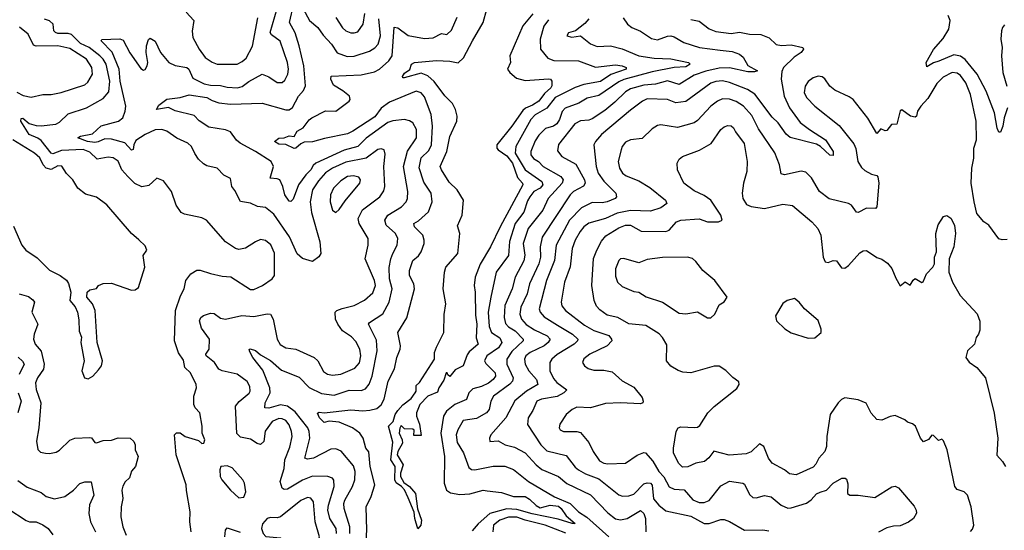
# Model space of a CAD drawing. Extents: x 2133461 to 2293071, y 753526 to 916327.
# Tile 204 of 256: x 2156336 to 2162217, y 873135 to 876181. Entities that reach past the tile are written whole.
import ezdxf

# ---------------------------------------------------------------- set-up
doc = ezdxf.new("R2010")
doc.units = 0

msp = doc.modelspace()

# ---------------------------------------------------------------- linework, layer by layer
at = {"layer": '0CON10XD'}
for points in [[(2158229.1, 873115), (2158226.8, 873145), (2158189.7, 873205), (2158177.5, 873255), (2158179.8, 873285), (2158214, 873395), (2158213.3, 873433.3), (2158205, 873445.5), (2158176.5, 873456.5), (2158085, 873457.5), (2158025, 873433.8), (2157935, 873380.7), (2157915, 873377.3), (2157905, 873385.8), (2157892.7, 873425), (2157915, 873503.8), (2157919.8, 873555), (2157950.3, 873629.7), (2157963.1, 873695), (2157959.7, 873725), (2157945, 873764.4), (2157925, 873790), (2157905, 873800.3), (2157885, 873802.1), (2157845, 873784), (2157803.3, 873726.7), (2157794.4, 873665), (2157775, 873645.6), (2157755, 873651.6), (2157715, 873679.1), (2157655, 873690.4), (2157632.6, 873712.6), (2157625.5, 873875), (2157646.6, 873903.4), (2157707.7, 873952.3), (2157713.6, 873965), (2157711.7, 873991.7), (2157695, 874022.9), (2157635.4, 874065.4), (2157545.5, 874085.5), (2157526, 874095), (2157500, 874135), (2157450.8, 874175), (2157448.6, 874185), (2157468.9, 874215), (2157469.6, 874275), (2157421.2, 874341.2), (2157409.3, 874385), (2157417.9, 874405), (2157433.9, 874416.1), (2157475, 874430.4), (2157497.2, 874427.2), (2157535, 874400.6), (2157565, 874394.4), (2157663.9, 874416.1), (2157735, 874410), (2157815, 874425.6), (2157835, 874424), (2157850.8, 874395), (2157874.6, 874275), (2157892.4, 874242.4), (2157925, 874223.1), (2157985, 874214.5), (2158095, 874165.4), (2158117.9, 874145), (2158151.6, 874081.6), (2158175.3, 874065.3), (2158205, 874059.7), (2158255, 874066.9), (2158337.3, 874102.7), (2158365, 874134.4), (2158373.1, 874175), (2158368.6, 874215), (2158345, 874260), (2158319, 874289), (2158265, 874324.6), (2158236, 874365), (2158223.4, 874395), (2158220.6, 874435), (2158230, 874445), (2158262.5, 874457.5), (2158335, 874475.4), (2158395, 874507.7), (2158445, 874552.2), (2158460.6, 874595), (2158454.7, 874625), (2158399.2, 874755), (2158418.5, 874835), (2158418.5, 874875), (2158363.3, 874965), (2158357.5, 874995), (2158383.7, 875046.3), (2158486.7, 875123.3), (2158510.8, 875159.2), (2158517.1, 875185), (2158511.6, 875305), (2158518.7, 875378.7), (2158514.1, 875404.1), (2158495, 875410.8), (2158475, 875406.4), (2158405.8, 875354.2), (2158285, 875330.7), (2158205.1, 875294.9), (2158163.6, 875266.4), (2158121, 875219), (2158084.8, 875165), (2158072, 875095), (2158078.5, 875031.5), (2158129.8, 874855), (2158135.3, 874785), (2158123.9, 874766.1), (2158085, 874737.8), (2158025, 874757.1), (2157994.3, 874784.3), (2157947.4, 874885), (2157855, 875021.1), (2157805, 875060.9), (2157756.5, 875066.5), (2157715, 875086.5), (2157655.5, 875095.5), (2157622.1, 875162.1), (2157603.8, 875185), (2157595, 875233.3), (2157555, 875253.8), (2157515, 875296), (2157455, 875308.8), (2157435, 875320), (2157405, 875348), (2157381.7, 875381.7), (2157363.4, 875423.4), (2157340, 875445), (2157275, 875473.3), (2157215, 875515.4), (2157185, 875526.2), (2157145, 875523.1), (2157084.8, 875495.2), (2157029.8, 875460.2), (2157018.3, 875435), (2157015, 875406.7), (2157005, 875403.1), (2156965, 875445.2), (2156885, 875469), (2156845, 875470.2), (2156805, 875451.2), (2156785, 875448.6), (2156741.9, 875455), (2156683.1, 875475), (2156698.8, 875485), (2156770.6, 875499.4), (2156823.3, 875546.7), (2156926.9, 875575), (2156951.5, 875595), (2156967.1, 875635), (2156969.4, 875665), (2156937, 875815), (2156929.5, 875885), (2156888, 875988), (2156823.8, 876055), (2156827, 876063), (2156935, 876066.9), (2156955, 876058.9), (2156995, 875983.3), (2157059.2, 875889.2), (2157075, 875879.2), (2157085, 875884), (2157097.7, 875905), (2157101.6, 875925), (2157091.2, 875985), (2157093.2, 876025), (2157105, 876063.3), (2157115, 876071.2), (2157145, 876053.3), (2157177.3, 875985), (2157227.1, 875925), (2157265, 875906.7), (2157335, 875896.4), (2157345.7, 875885.7), (2157371, 875831), (2157438.9, 875798.9), (2157475, 875790), (2157535, 875788.4), (2157575, 875777.4), (2157636.7, 875775), (2157665, 875782.7), (2157705, 875812.9), (2157785, 875855.5), (2157825, 875840.6), (2157875, 875806.9), (2157905, 875806.9), (2157920.6, 875819.4), (2157937.7, 875855), (2157941.8, 875885), (2157935.8, 875925), (2157892.6, 876052.6), (2157840.9, 876090.9), (2157832.8, 876105), (2157873.2, 876246.8)], [(2158307.8, 873115), (2158309, 873155), (2158273.9, 873263.9), (2158272.4, 873295), (2158278.1, 873315), (2158324.4, 873395.6), (2158337.7, 873435), (2158339.3, 873485), (2158329.9, 873519.9), (2158256.6, 873606.6), (2158225, 873621.2), (2158195, 873619.2), (2158091.2, 873565), (2158055, 873559.6), (2158039.2, 873565), (2158068.9, 873685), (2158065.7, 873725), (2158057.7, 873745), (2157980.8, 873840.8), (2157935, 873875.7), (2157895, 873883.3), (2157823.5, 873863.5), (2157801.2, 873865), (2157801.8, 873895), (2157831.6, 873955), (2157831.2, 873985), (2157789.1, 874089.1), (2157729.1, 874165), (2157710.3, 874199.7), (2157706.1, 874213.9), (2157712.5, 874217.5), (2157745, 874207.1), (2157775, 874182.1), (2157835, 874148.2), (2157900.1, 874090.1), (2158005, 874047.3), (2158065.6, 873985.6), (2158139.8, 873949.8), (2158215, 873940.3), (2158305, 873970.7), (2158375, 873968.5), (2158400.9, 873979.1), (2158424, 874006), (2158442.2, 874055), (2158471, 874205), (2158468.2, 874268.2), (2158419.5, 874365), (2158425.6, 874375), (2158505, 874425.4), (2158544, 874496), (2158561, 874575), (2158544.4, 874635), (2158542.3, 874702.3), (2158552.2, 874755), (2158564.8, 874785.2), (2158591.8, 874835), (2158594.6, 874875), (2158580, 874905), (2158525.4, 874955), (2158517.9, 874985), (2158536.1, 875013.9), (2158616.9, 875065), (2158643.8, 875095), (2158653.2, 875115), (2158654.7, 875155), (2158628.6, 875305), (2158653.4, 875396.6), (2158705.7, 875475), (2158706.2, 875525), (2158683.6, 875565), (2158665, 875577.7), (2158635, 875585.4), (2158565, 875577.6), (2158535, 875567.6), (2158406.6, 875473.4), (2158355.5, 875424.5), (2158275, 875402.8), (2158105.4, 875325), (2158089.3, 875310.7), (2158076.2, 875285), (2158044.6, 875255.4), (2158001.2, 875195), (2157969.9, 875110.1), (2157955, 875095.6), (2157945, 875098.9), (2157919.7, 875135), (2157907.6, 875185), (2157889.1, 875225), (2157875, 875231.8), (2157832, 875235), (2157852.5, 875305), (2157838.1, 875335), (2157745, 875395.4), (2157653.9, 875443.9), (2157632.1, 875462.1), (2157595, 875511.2), (2157565, 875524.6), (2157465, 875540.6), (2157407.3, 875577.3), (2157378.6, 875608.6), (2157265, 875637.3), (2157225, 875657.7), (2157154.3, 875644.3), (2157168.3, 875671.7), (2157215, 875705.7), (2157295, 875716.9), (2157348.2, 875731.8), (2157455, 875716.9), (2157485, 875699.4), (2157525, 875684.4), (2157595, 875677.3), (2157785, 875683.2), (2157925, 875642.2), (2157945, 875643.2), (2157965, 875657.9), (2158001.3, 875725), (2158031.1, 875758.9), (2158043.1, 875786.9), (2158033.2, 875905), (2158005.4, 876024.6), (2157982.3, 876102.3), (2157947.5, 876165), (2157973.8, 876275)], [(2158029.1, 876245), (2158066.8, 876175), (2158117.1, 876135), (2158148.4, 876088.4), (2158199.5, 876035), (2158233.1, 875983.1), (2158291.9, 875961.9), (2158335, 875963.4), (2158425, 875993.9), (2158457, 876013), (2158476.7, 876035), (2158491.4, 876085), (2158481.9, 876185)], [(2159400.4, 876215), (2159341.1, 876145), (2159264.3, 875964.3), (2159266.9, 875925), (2159249.5, 875885), (2159263.3, 875865), (2159302.7, 875832.7), (2159355, 875818.7), (2159495, 875828.6), (2159507.5, 875825), (2159513.9, 875813.9), (2159515.5, 875785.5), (2159508.9, 875775), (2159470.1, 875739.9), (2159436.2, 875695), (2159398.7, 875671.3), (2159357, 875653), (2159340.6, 875639.4), (2159276, 875545), (2159186.2, 875435), (2159187.1, 875415), (2159194.5, 875405), (2159245, 875367.9), (2159280.5, 875325), (2159308.7, 875238.7), (2159339.5, 875205), (2159341.5, 875195), (2159205.5, 874944.5), (2159149.2, 874825), (2159087, 874723), (2159057.2, 874645), (2159050.8, 874595), (2159057.8, 874555), (2159058, 874418), (2159066.1, 874365), (2159063.4, 874283.4), (2159074.4, 874245), (2159045, 874220), (2159020.4, 874199.6), (2159008.8, 874181.2), (2158985, 874116.7), (2158938, 874092), (2158905, 874052.5), (2158893, 874063), (2158890, 874075), (2158883.3, 874075), (2158869.5, 874030.5), (2158840, 873985), (2158831.7, 873958.3), (2158775, 873935.6), (2158726.5, 873885), (2158706.7, 873835), (2158706.7, 873815), (2158725, 873767.5), (2158735, 873700), (2158690.7, 873700.7), (2158691.7, 873731.7), (2158685, 873737.5), (2158635, 873740), (2158615, 873760), (2158606.4, 873743.6), (2158602.2, 873715), (2158621.4, 873675), (2158623.3, 873655), (2158595, 873603.8), (2158591.5, 873585), (2158627.3, 873525), (2158610, 873475), (2158611.2, 873455), (2158629.8, 873419.8), (2158665.4, 873395.4), (2158701.1, 873355), (2158712.9, 873262.9), (2158735.6, 873195), (2158733.1, 873165), (2158715, 873142.5), (2158695.6, 873204.4), (2158692, 873242), (2158657.4, 873327.4), (2158635, 873376), (2158616.6, 873396.6), (2158585, 873416.9), (2158576.8, 873435), (2158579.2, 873515), (2158553.8, 873555), (2158565, 873660), (2158540, 873755), (2158566.9, 873783.1), (2158579.7, 873825), (2158595, 873849.6), (2158625, 873883.6), (2158675, 873921.2), (2158698, 873955), (2158703.8, 873965), (2158705, 873997.5), (2158723.6, 874016.4), (2158813.9, 874156.1), (2158814.2, 874195), (2158825, 874227.5), (2158868.8, 874315), (2158871.7, 874421.7), (2158882.5, 874485), (2158866, 874575), (2158872.7, 874675), (2158882.2, 874705), (2158953.8, 874785), (2158965.7, 874905), (2158950.5, 874950.5), (2158980, 875015), (2158986.2, 875105), (2158950, 875165), (2158902.2, 875212.2), (2158855, 875284.4), (2158848.5, 875305), (2158888.4, 875395), (2158905, 875483.8), (2158946.4, 875575), (2158950, 875605), (2158939.5, 875645), (2158921.3, 875681.3), (2158875, 875726.8), (2158811.5, 875811.5), (2158775, 875845.4), (2158735, 875860.8), (2158633.3, 875833.3), (2158624, 875834), (2158622.5, 875842.5), (2158635, 875861.4), (2158666.3, 875883.7), (2158676.7, 875915), (2158694.5, 875925.5), (2158825, 875938), (2158905, 875933.8), (2158955, 875924.4), (2158987, 875953), (2159040.9, 876055), (2159104.7, 876165), (2159126.5, 876243.5)], [(2157361.4, 873125), (2157352, 873185), (2157354, 873245), (2157332.3, 873372.3), (2157330.5, 873405), (2157270, 873585), (2157260, 873705), (2157273.6, 873716.4), (2157295, 873716.2), (2157325, 873693.8), (2157405, 873670), (2157425, 873652.5), (2157436.4, 873653.6), (2157442.5, 873675), (2157426, 873715), (2157425.8, 873755), (2157411.4, 873835), (2157384.3, 873865), (2157375.6, 873885), (2157375.8, 873935), (2157391.9, 873985), (2157391.1, 874005), (2157356.9, 874075), (2157323.1, 874105), (2157315, 874150), (2157285, 874193.3), (2157261.9, 874265), (2157267.3, 874445), (2157296.6, 874533.4), (2157317.8, 874575), (2157329.2, 874625), (2157358, 874665), (2157395, 874686.2), (2157415, 874685.8), (2157475, 874667.1), (2157545, 874651.4), (2157597.6, 874647.6), (2157715, 874571.9), (2157735, 874571.1), (2157785.7, 874594.3), (2157845, 874634.4), (2157859.1, 874655), (2157858.9, 874788.9), (2157837.3, 874837.3), (2157805, 874864.5), (2157775, 874868.5), (2157745, 874856.5), (2157685, 874818.5), (2157645, 874810.6), (2157625.5, 874815.5), (2157565.9, 874855.9), (2157452, 874985), (2157425, 874998.1), (2157320.5, 875020.5), (2157301.3, 875031.3), (2157270.5, 875075), (2157242.9, 875155), (2157195, 875220), (2157155, 875236), (2157107.4, 875192.6), (2157065, 875182.9), (2157023.6, 875203.6), (2156982.2, 875245), (2156946.5, 875285), (2156925, 875337.5), (2156895, 875357.5), (2156865, 875361.5), (2156798.9, 875348.9), (2156755, 875391.1), (2156715, 875405.5), (2156585, 875401), (2156535, 875380), (2156525, 875384.1), (2156465, 875459.6), (2156445, 875473.8), (2156392, 875495), (2156343.2, 875575), (2156345, 875590.8), (2156355, 875593.6), (2156392.3, 875562.3), (2156435, 875548.9), (2156465, 875547.1), (2156552.1, 875557.9), (2156575, 875570), (2156625, 875619.1), (2156735.8, 875654.2), (2156835, 875710.4), (2156868.9, 875751.1), (2156875.2, 875815), (2156852, 875915), (2156835.3, 875945.3), (2156815, 875964.8), (2156750.5, 876015), (2156699.3, 876039.3), (2156645, 876091.6), (2156625, 876098.9), (2156565, 876098.8), (2156549.2, 876105), (2156540.6, 876115), (2156535.7, 876155), (2156515, 876173.5), (2156484.6, 876184.6)], [(2157330.6, 876225), (2157375.6, 876175), (2157367.4, 876112.6), (2157370.9, 876075), (2157408.2, 876005), (2157445, 875955.6), (2157485, 875927.1), (2157515, 875916.2), (2157635, 875916.2), (2157665, 875930.4), (2157688.6, 875951.4), (2157726.6, 876023.4), (2157757.8, 876192.2)], [(2158406, 873074), (2158408.8, 873135), (2158405.3, 873274.7), (2158435, 873336.2), (2158456.6, 873405), (2158430.6, 873515), (2158421.8, 873601.8), (2158404.6, 873625), (2158388.4, 873685), (2158368.4, 873715), (2158325, 873746.9), (2158245, 873779.3), (2158185, 873785.4), (2158155, 873777.8), (2158127.7, 873805), (2158115.9, 873834.1), (2158125, 873839.4), (2158155.5, 873834.5), (2158315, 873853.2), (2158385, 873847.1), (2158428.3, 873851.7), (2158468.6, 873861.4), (2158496.2, 873883.8), (2158513.2, 873916.8), (2158537.6, 874025), (2158575, 874098), (2158589.2, 874165), (2158609.2, 874215), (2158610.4, 874235), (2158594.5, 874315), (2158648.2, 874401.8), (2158694.5, 874574.5), (2158690.5, 874605), (2158663.8, 874655), (2158665.4, 874685), (2158684.7, 874745), (2158718.8, 874771.2), (2158734.7, 874795.3), (2158751.8, 874845), (2158752.7, 874865), (2158743.6, 874895), (2158693.9, 874945), (2158690.5, 874965), (2158718.4, 874981.6), (2158777.5, 875035), (2158800, 875095), (2158793.8, 875145), (2158750.9, 875210.9), (2158723.1, 875296.9), (2158734.3, 875355.7), (2158779.7, 875400.3), (2158795.2, 875434.8), (2158801.1, 875545), (2158793.9, 875615), (2158755, 875721.1), (2158734.4, 875745), (2158705, 875754), (2158545, 875688.4), (2158495, 875653.1), (2158458.2, 875601.8), (2158326.2, 875515), (2158295, 875500.8), (2158157, 875473), (2158085, 875452.2), (2158035, 875450.5), (2158015, 875441.1), (2157985, 875414.4), (2157975, 875413.3), (2157926.7, 875436.7), (2157885, 875437.3), (2157858.8, 875455), (2157885, 875474.6), (2157915, 875475.6), (2157945, 875487.5), (2157975, 875484.2), (2157993.6, 875515), (2158029.5, 875535), (2158065, 875582.5), (2158081.4, 875595), (2158163.3, 875636.7), (2158225, 875635.6), (2158303.4, 875695), (2158310, 875705), (2158305.4, 875725), (2158267.1, 875757.1), (2158211.1, 875791.1), (2158194.4, 875825), (2158195.9, 875844.1), (2158375, 875852.5), (2158455, 875870.6), (2158485.4, 875885), (2158540.7, 875935), (2158560.7, 875965), (2158573.1, 876136.9), (2158595, 876131.5), (2158657.4, 876087.4), (2158755, 876068.7), (2158805, 876071.8), (2158855, 876098.1), (2158887, 876093), (2158915, 876118), (2158948.8, 876195)], [(2158225, 876194.5), (2158265, 876131.9), (2158285, 876114.4), (2158315, 876102.5), (2158335, 876101.5), (2158355, 876108.9), (2158388.7, 876155), (2158396.8, 876216.8)], [(2159495, 876180.9), (2159467.4, 876142.6), (2159444.2, 876065), (2159447.7, 876005), (2159491.4, 875951.4), (2159526.5, 875936.5), (2159675, 875936.2), (2159775, 875898.1), (2159895, 875911.5), (2159935, 875905.7), (2159959.4, 875895), (2159958.1, 875885), (2159866.8, 875853.2), (2159805, 875811.1), (2159705.7, 875794.3), (2159654, 875776), (2159535, 875717.3), (2159485, 875652), (2159415, 875614.1), (2159390.2, 875585), (2159298.9, 875425), (2159296.7, 875385), (2159354.8, 875285), (2159454.7, 875215), (2159460.8, 875195), (2159445.9, 875175), (2159407.4, 875155), (2159383, 875125), (2159369.4, 875100.6), (2159347.8, 875032.2), (2159295.7, 874964.3), (2159262.2, 874857.8), (2159256.9, 874775), (2159182, 874675), (2159149.7, 874525), (2159134, 874435), (2159140.3, 874350.3), (2159154.8, 874314.8), (2159203.2, 874283.2), (2159215.3, 874255), (2159196, 874224), (2159126, 874175), (2159112.2, 874145), (2159120, 874130), (2159176.3, 874075), (2159178.1, 874055), (2159165, 874033.5), (2159137.2, 874012.8), (2159095, 873992.2), (2159042, 873978), (2159018.8, 873955), (2159005.6, 873914.4), (2158935, 873885.3), (2158885.4, 873845), (2158868.4, 873815), (2158852.4, 873715), (2158873.2, 873575), (2158871.2, 873415), (2158885.5, 873375), (2158909.1, 873359.1), (2158965, 873347.7), (2159025, 873352.3), (2159105, 873373.7), (2159129.3, 873370.7), (2159215, 873360.4), (2159285, 873336.7), (2159355, 873335.6), (2159381.3, 873321.3), (2159422.1, 873282.1), (2159445, 873269.5), (2159505, 873285.1), (2159555, 873278.5), (2159571, 873265), (2159600.8, 873220.8), (2159653.3, 873175), (2159635.4, 873174.6), (2159552, 873202), (2159396.3, 873233.7), (2159305, 873259.7), (2159245, 873262.2), (2159145, 873234.4), (2159075, 873174.2), (2159038.1, 873131.9)], [(2159736.5, 876185), (2159712.4, 876157.6), (2159655.8, 876114.2), (2159615, 876103.3), (2159603.8, 876085), (2159635, 876076), (2159685, 876084), (2159745.8, 876035.8), (2159785, 876021.3), (2159865.4, 876025.4), (2159935, 876007.8), (2160035, 875965.8), (2160125, 875950.6), (2160225, 875948), (2160331.2, 875925), (2160340.8, 875915), (2160315, 875900.2), (2160245, 875894.8), (2160115, 875870.4), (2159945, 875824.3), (2159915, 875810.9), (2159795, 875728.3), (2159725, 875711.8), (2159676.5, 875683.5), (2159595, 875653.7), (2159576.4, 875633.6), (2159560.4, 875585), (2159545, 875560), (2159525, 875545.3), (2159477.8, 875532.2), (2159437.5, 875492.5), (2159415, 875458.5), (2159389.7, 875395), (2159390.3, 875375), (2159405, 875352.7), (2159434.8, 875334.8), (2159462.1, 875305), (2159568.8, 875245), (2159583.3, 875225), (2159575.9, 875205), (2159493.5, 875115), (2159461.4, 875045), (2159372.5, 874935), (2159344.1, 874845.9), (2159353.2, 874776.8), (2159347.7, 874742.3), (2159295.3, 874645), (2159277.3, 874575), (2159234.3, 874475), (2159229.3, 874405), (2159237.8, 874367.8), (2159255, 874349.2), (2159295, 874324.4), (2159343.6, 874275), (2159343.5, 874265), (2159275, 874201.1), (2159245.8, 874155), (2159245.8, 874125), (2159283.6, 874045), (2159279.6, 874025), (2159263.7, 874006.3), (2159166.9, 873935), (2159150.4, 873905), (2159140.8, 873855), (2159125, 873836.2), (2159065, 873802.5), (2158985, 873789.1), (2158952.7, 873735), (2158944.3, 873705), (2158948.3, 873658.3), (2158986.7, 873596.7), (2159019.2, 873509.2), (2159035, 873496.7), (2159055, 873494.6), (2159165, 873516.6), (2159235, 873518.2), (2159285, 873498.2), (2159375.2, 873425.2), (2159530.4, 873335), (2159624.6, 873294.6), (2159673.9, 873245), (2159722.9, 873212.9), (2159855.2, 873095.2)], [(2159941.6, 876191.6), (2159967.1, 876155), (2159992.9, 876135), (2160045, 876112.7), (2160109.1, 876069.1), (2160145, 876060.9), (2160205, 876083.1), (2160225, 876084.6), (2160245, 876079.1), (2160304, 876045), (2160396, 876015), (2160520.1, 875999.9), (2160590.9, 875990.9), (2160635.2, 875975.2), (2160656.7, 875956.7), (2160685, 875908.5), (2160743.3, 875875), (2160725, 875868.9), (2160685, 875869.7), (2160575, 875893), (2160515, 875892), (2160435, 875873.5), (2160365, 875849.4), (2160275, 875794.1), (2160205, 875816.1), (2160134.1, 875795.9), (2160065, 875790.7), (2159985, 875769.1), (2159955, 875751.1), (2159891.6, 875688.4), (2159830.5, 875639.5), (2159755, 875589.6), (2159735, 875581.3), (2159685, 875576.7), (2159651.2, 875558.8), (2159554.7, 875435.3), (2159547.9, 875397.9), (2159575, 875363.8), (2159658.7, 875318.7), (2159709, 875225), (2159713.8, 875205), (2159703, 875187), (2159645, 875155.8), (2159623.4, 875135), (2159456.8, 874883.2), (2159444.8, 874825.2), (2159447, 874765), (2159437.7, 874725), (2159381.9, 874605), (2159366.6, 874545), (2159330, 874465), (2159324.3, 874425), (2159334.3, 874394.3), (2159361.6, 874361.6), (2159410.8, 874330.8), (2159487.5, 874295), (2159503.8, 874275), (2159493.2, 874255), (2159469.3, 874235), (2159385, 874195.2), (2159359.6, 874175), (2159351.6, 874155), (2159355.2, 874125.2), (2159376.5, 874086.5), (2159423.7, 874035), (2159431.2, 874005), (2159364.4, 873965.6), (2159292.9, 873907.1), (2159240.7, 873805), (2159151.1, 873705), (2159141.9, 873685), (2159144, 873665), (2159195, 873667.9), (2159235.3, 873645.3), (2159290.9, 873630.9), (2159355, 873597.5), (2159421.8, 873525), (2159455, 873498.2), (2159554.3, 873455), (2159605, 873412.9), (2159746.1, 873346.1), (2159849.6, 873239.6), (2159895, 873203.1), (2159925, 873196.9), (2159965, 873205.9), (2160045, 873252.1), (2160063.3, 873235), (2160074.4, 873205), (2160076.2, 873125)], [(2160345, 876182.1), (2160395, 876172.7), (2160455, 876126), (2160495, 876111.1), (2160585, 876097.5), (2160635, 876106.1), (2160695, 876095.3), (2160763.2, 876093.2), (2160812.4, 876072.4), (2160855, 876031.9), (2160886.9, 876026.9), (2160945, 876030), (2161014.4, 876014.4), (2161018.6, 876005), (2161004.4, 875985), (2160962.2, 875957.8), (2160898.7, 875895), (2160889.1, 875870.9), (2160885.2, 875825), (2160903.2, 875725), (2160935, 875655.5), (2160998.3, 875568.3), (2161053.1, 875525), (2161150, 875465), (2161195.3, 875395), (2161195, 875371.1), (2161175, 875372.3), (2161119.6, 875425), (2161095, 875438.6), (2160938, 875478), (2160915, 875498.8), (2160866.8, 875565), (2160830.1, 875600.1), (2160727.3, 875737.3), (2160683.8, 875763.8), (2160575, 875806.3), (2160535, 875815.3), (2160495, 875812.6), (2160465, 875802.8), (2160315, 875693.6), (2160255.3, 875685.3), (2160205, 875704.1), (2160085, 875708.8), (2160055.6, 875695), (2159985, 875641.8), (2159812.1, 875495), (2159775.5, 875455), (2159765.4, 875434.6), (2159780.2, 875305), (2159792.1, 875265), (2159825, 875216.9), (2159897.3, 875145), (2159901.1, 875125), (2159893.8, 875115), (2159845.3, 875094.7), (2159815, 875088.2), (2159755, 875089.7), (2159691.8, 875058.2), (2159620.7, 874985), (2159541.2, 874835), (2159531.4, 874745), (2159483.5, 874625), (2159440, 874455), (2159445.4, 874435), (2159468.2, 874408.2), (2159548.8, 874358.8), (2159638.9, 874305), (2159669.6, 874275), (2159667.7, 874265), (2159647.3, 874245), (2159545.6, 874184.4), (2159513.8, 874155), (2159502.3, 874135), (2159502.8, 874085), (2159525, 874040), (2159545, 874017.1), (2159603.6, 873973.6), (2159587.1, 873955), (2159546.3, 873933.7), (2159452.1, 873917.9), (2159425.5, 873905), (2159401.1, 873848.9), (2159373.1, 873805), (2159370, 873765), (2159448.2, 873645), (2159485, 873608.4), (2159600.1, 873580.1), (2159655, 873511.1), (2159674.4, 873495), (2159715, 873470.8), (2159795, 873441.9), (2159915, 873345.4), (2159937.6, 873337.6), (2159975, 873339.4), (2160005, 873351.2), (2160065, 873411.2), (2160085, 873418.4), (2160105, 873416.6), (2160115, 873404), (2160122.5, 873322.5), (2160154.3, 873284.3), (2160195, 873250.6), (2160345, 873218.8), (2160425, 873175.4), (2160455, 873176.2), (2160525, 873198.5), (2160545, 873198.5), (2160575, 873188.1), (2160665, 873135.6), (2160775, 873138.1), (2160810.8, 873130.8)], [(2162235.8, 875655.8), (2162215.6, 875595), (2162209.5, 875545), (2162195, 875510), (2162185, 875510), (2162175, 875533.3), (2162158.9, 875625), (2162108.5, 875755), (2162055.2, 875855.2), (2161983.9, 875943.9), (2161955, 875963.5), (2161915, 875971), (2161826, 875934), (2161795, 875923.8), (2161755, 875900), (2161750.8, 875925), (2161795, 876003.5), (2161851.5, 876068.5), (2161886, 876125), (2161893.3, 876175), (2161881.5, 876205)], [(2156318.6, 875748.6), (2156357.6, 875727.6), (2156405, 875719.2), (2156475, 875735.4), (2156525, 875734), (2156584.3, 875745.8), (2156725, 875792.9), (2156742.3, 875807.7), (2156770.9, 875855), (2156766.7, 875895), (2156734.7, 875945), (2156635, 876008.8), (2156564.8, 876025.2), (2156435, 876022.9), (2156419.2, 876029.2), (2156386.5, 876095), (2156335, 876136.2)], [(2162219.5, 876150.5), (2162206.7, 876135), (2162201.2, 876115), (2162196.7, 876065), (2162204, 876015), (2162200, 875965), (2162208.2, 875865), (2162231.5, 875785)], [(2162235, 874870), (2162205, 874867.5), (2162185, 874874.2), (2162125, 874954), (2162094.2, 874975), (2162053.5, 875025), (2162036.4, 875095), (2162020, 875205), (2162023.8, 875295), (2162036.2, 875355), (2162035.3, 875415), (2162050.9, 875465), (2162048.8, 875575), (2162016, 875735), (2161988.4, 875805), (2161955, 875846.9), (2161935, 875860.8), (2161905, 875865.8), (2161851.6, 875838.4), (2161815, 875800.4), (2161759.6, 875710.4), (2161717.9, 875665), (2161698.6, 875635), (2161693.8, 875605), (2161685, 875600), (2161657.5, 875605), (2161605, 875642.5), (2161595, 875637.5), (2161575, 875557.5), (2161543.9, 875556.1), (2161515, 875520), (2161505, 875517.5), (2161480.7, 875529.3), (2161455, 875502.5), (2161403, 875593), (2161313.9, 875703.9), (2161290.7, 875720.7), (2161205, 875761.2), (2161174.5, 875784.5), (2161145, 875828.8), (2161129.1, 875839.1), (2161105, 875844.3), (2161075, 875834.3), (2161045, 875812), (2161028.1, 875785), (2161022.2, 875745), (2161037.5, 875715), (2161085, 875665.6), (2161230.5, 875550.5), (2161319.5, 875439.5), (2161331.4, 875411.4), (2161342.5, 875335), (2161365, 875298.6), (2161385, 875281.1), (2161425, 875260), (2161455, 875252), (2161462.9, 875242.9), (2161467.3, 875205), (2161456.2, 875065), (2161447.5, 875055), (2161395, 875055.5), (2161345, 875031.4), (2161335, 875032.5), (2161305, 875074), (2161286.2, 875085), (2161171.8, 875111.8), (2161113.3, 875155), (2161066.5, 875236.5), (2161031.4, 875271.4), (2161005, 875277.5), (2160905, 875254.5), (2160885, 875260.8), (2160873.8, 875315), (2160846.4, 875386.4), (2160749.2, 875529.2), (2160709.4, 875609.4), (2160660.4, 875665), (2160615, 875692.4), (2160575, 875707), (2160535, 875709.2), (2160504.5, 875695), (2160463.8, 875665), (2160385, 875578.9), (2160365, 875564.5), (2160265, 875537.1), (2160165, 875554.4), (2160145, 875550), (2160115, 875529.4), (2160055, 875471.1), (2159985.4, 875464.6), (2159955, 875450), (2159935.6, 875425), (2159928.9, 875405), (2159911.1, 875335), (2159918.2, 875295), (2159935.9, 875265.9), (2159958.5, 875248.5), (2160035, 875218.8), (2160099.9, 875179.9), (2160193.5, 875105), (2160201.5, 875085), (2160165, 875057.8), (2160105, 875039), (2159985, 875042.3), (2159905, 875027), (2159835, 874995.2), (2159735, 874966.5), (2159706.2, 874945), (2159683.1, 874916.9), (2159654.1, 874865.9), (2159636.8, 874815), (2159623.9, 874706.1), (2159590, 874615), (2159569.6, 874495), (2159574.2, 874474.2), (2159595.7, 874445.7), (2159709, 874359), (2159765, 874326.1), (2159855, 874295.9), (2159872.1, 874275), (2159872.7, 874265), (2159845.3, 874234.7), (2159740.8, 874185), (2159705, 874157.1), (2159698.6, 874135), (2159709.2, 874115), (2159730.8, 874100.8), (2159765, 874090.7), (2159825, 874089.6), (2159875, 874080.6), (2159935, 874027.1), (2160005, 873988.8), (2160055, 873926.7), (2160061.2, 873905), (2160057.5, 873895), (2160045, 873888.8), (2159925, 873894.1), (2159835, 873890.9), (2159745, 873865.3), (2159665, 873868.8), (2159635.6, 873855), (2159599.4, 873825), (2159562.6, 873767.4), (2159559.4, 873745), (2159564.2, 873735), (2159585, 873723.1), (2159665, 873724.5), (2159685, 873717.8), (2159735, 873658.6), (2159760.8, 873605), (2159799.1, 873549.1), (2159825, 873535.3), (2159848.5, 873531.5), (2159955, 873535.6), (2160025, 873583.5), (2160065, 873598.6), (2160075, 873596.9), (2160117.3, 873547.3), (2160154.5, 873484.5), (2160183.3, 873453.3), (2160215, 873394.6), (2160245, 873380.3), (2160305, 873375.3), (2160357.4, 873317.4), (2160395, 873300.7), (2160425, 873300.3), (2160455, 873311.8), (2160525, 873399.1), (2160575, 873428.2), (2160655, 873415.6), (2160665, 873409.2), (2160695, 873348), (2160715, 873330), (2160735, 873328.1), (2160785, 873342.2), (2160825, 873334.5), (2160885, 873284.5), (2160925, 873266.2), (2160945, 873267.7), (2161035, 873297.5), (2161063.1, 873316.9), (2161095, 873353.1), (2161117.1, 873362.9), (2161155, 873373.1), (2161195.8, 873415), (2161246, 873446), (2161266.4, 873446.4), (2161275, 873440), (2161282.3, 873412.3), (2161281.2, 873355), (2161294.2, 873344.2), (2161345, 873344.4), (2161445, 873330.8), (2161545, 873393.3), (2161565, 873398.9), (2161585, 873388.6), (2161678.3, 873278.3), (2161691.4, 873255), (2161692.5, 873237.5), (2161674.3, 873205.7), (2161645, 873182.5), (2161595, 873162.2), (2161555, 873160), (2161515, 873149.2), (2161465, 873124)], [(2162015, 873126.5), (2162028.3, 873141.7), (2162036, 873165), (2162018.7, 873275), (2161996.7, 873345), (2161976.7, 873365), (2161935, 873378.6), (2161922.6, 873395), (2161876.5, 873615), (2161855, 873667.5), (2161845, 873677.5), (2161825, 873670), (2161795, 873700), (2161785, 873702.5), (2161765, 873676.7), (2161735, 873663.3), (2161716.2, 873685), (2161686, 873755), (2161669.7, 873769.7), (2161638.8, 873778.8), (2161623.6, 873793.6), (2161565, 873820), (2161535, 873813.8), (2161485, 873790.8), (2161455.7, 873795.7), (2161423, 873833), (2161392.5, 873892.5), (2161345, 873913.8), (2161264.4, 873925.6), (2161245, 873915.8), (2161225, 873894.2), (2161176.4, 873825), (2161156.8, 873695), (2161154.5, 873635), (2161144.4, 873605), (2161108.6, 873565), (2161091.1, 873528.9), (2161075, 873510.8), (2160975, 873465.6), (2160935, 873471.9), (2160905, 873495.6), (2160831.4, 873535), (2160808.2, 873565), (2160781.9, 873635), (2160755, 873650), (2160705, 873603.5), (2160675, 873590), (2160573.7, 873583.7), (2160482.7, 873607.3), (2160452.7, 873567.3), (2160427.5, 873545), (2160375, 873535.7), (2160327, 873513), (2160295, 873511.8), (2160273, 873533), (2160241.8, 873595), (2160241.5, 873625), (2160258, 873725), (2160268.8, 873745), (2160285, 873752.5), (2160368.3, 873748.3), (2160385, 873749.2), (2160399.6, 873760.4), (2160446.7, 873835), (2160485, 873873.1), (2160619.8, 873980.2), (2160634.2, 874005), (2160631.2, 874021.2), (2160595, 874046.7), (2160555, 874088.8), (2160514.2, 874114.2), (2160485, 874114.4), (2160345, 874074.4), (2160297.9, 874077.9), (2160268.7, 874088.7), (2160224.6, 874114.6), (2160200, 874145), (2160201.2, 874241.2), (2160175.8, 874285), (2160156.2, 874306.2), (2160076.9, 874356.9), (2159975, 874366.8), (2159908.8, 874405), (2159845, 874417.8), (2159800.5, 874450.5), (2159782.1, 874472.1), (2159767.5, 874505), (2159754.5, 874595), (2159763.1, 874756.9), (2159783.4, 874806.6), (2159810.6, 874859.4), (2159837.9, 874892.1), (2159915, 874940), (2159955, 874955.3), (2159985, 874954.7), (2160048.9, 874918.9), (2160195, 874917.9), (2160215, 874925.6), (2160260, 874975), (2160285, 874985.4), (2160395, 874993.3), (2160445, 874975.7), (2160485, 874974), (2160510, 874975), (2160532.5, 874985), (2160523.8, 875015), (2160464.3, 875105), (2160425, 875132.2), (2160365, 875159.4), (2160303.1, 875205), (2160265.7, 875285), (2160264.2, 875325), (2160275, 875348.8), (2160296.2, 875365), (2160396.6, 875403.4), (2160466.9, 875443.1), (2160525, 875526), (2160545, 875542.5), (2160565, 875550), (2160585, 875547.1), (2160600, 875535), (2160612.4, 875512.4)], [(2160612.4, 875512.4), (2160663, 875443), (2160681.1, 875335), (2160678.6, 875275), (2160660, 875205), (2160651.9, 875145), (2160655.7, 875115), (2160677.9, 875077.9), (2160705, 875065.7), (2160785, 875054.5), (2160895, 875080.6), (2160952.6, 875072.6), (2161067.1, 874975), (2161102.9, 874935), (2161121.9, 874895), (2161134.7, 874765), (2161147, 874737), (2161165, 874732.5), (2161195, 874744.4), (2161215, 874742.9), (2161245, 874701.1), (2161265, 874697.9), (2161286.4, 874713.6), (2161355, 874790.8), (2161375, 874802), (2161395, 874803.8), (2161455, 874762), (2161485, 874751.2), (2161518.7, 874728.7), (2161546.4, 874696.4), (2161568.8, 874638.8), (2161595, 874593.3), (2161625, 874616.7), (2161655, 874597.5), (2161672.7, 874627.3), (2161685, 874636.7), (2161725, 874612.5), (2161733, 874617), (2161753.3, 874665), (2161790, 874705), (2161800, 874725), (2161800, 874765), (2161812.5, 874795), (2161808.8, 874905), (2161822.3, 874957.7), (2161855, 875007.5), (2161875, 875012.5), (2161897.3, 874997.3), (2161919.4, 874955), (2161925.6, 874905.6), (2161916, 874825), (2161887.5, 874755), (2161886.7, 874675), (2161908.8, 874615), (2161953.8, 874535), (2162055, 874426.7), (2162071.7, 874381.7), (2162070.7, 874329.3), (2162063.3, 874305), (2162050, 874285), (2162040, 874245), (2161996.7, 874205), (2161987.5, 874165), (2162008.3, 874138.3), (2162054, 874105), (2162104.3, 874045), (2162156.5, 873833.5), (2162178.6, 873685), (2162171.9, 873581.9), (2162206, 873545), (2162224.5, 873514.5)], [(2156299.2, 874949.2), (2156348.1, 874835), (2156372.5, 874805), (2156440.6, 874760.6), (2156515, 874686.2), (2156577.5, 874655), (2156615.9, 874625.9), (2156627.3, 874607.3), (2156641.2, 874555), (2156636.7, 874505), (2156667, 874467), (2156681.2, 874435), (2156689.7, 874389.7), (2156691.7, 874321.7), (2156706.1, 874286.1), (2156701.2, 874255), (2156720.8, 874145), (2156707.5, 874085), (2156722.5, 874045), (2156745, 874037.5), (2156772.5, 874055), (2156807.3, 874092.7), (2156824.2, 874115.8), (2156830.8, 874145), (2156798.8, 874255), (2156788, 874445), (2156771.2, 874485), (2156736.7, 874525), (2156740, 874555), (2156755, 874570), (2156795, 874577.5), (2156807.5, 874595), (2156835, 874606.2), (2156885, 874608.8), (2157005, 874568), (2157025, 874569.2), (2157045, 874583.8), (2157084.3, 874705), (2157073.8, 874775), (2157096.2, 874805), (2157085, 874831.2), (2157048, 874868), (2157004.5, 874904.5), (2156856.4, 875076.4), (2156795, 875122.5), (2156729.7, 875139.7), (2156683.8, 875175), (2156652.9, 875225), (2156615, 875264), (2156587.2, 875307.2), (2156565, 875308.2), (2156525, 875286.2), (2156495, 875294.3), (2156475.9, 875315), (2156457.1, 875357.1), (2156425.2, 875385.2), (2156295, 875463.6)], [(2158225, 875030), (2158245, 875048), (2158279.5, 875100.5), (2158368.6, 875205), (2158372.5, 875225), (2158362.1, 875242.1), (2158330.2, 875250.2), (2158295, 875244.6), (2158255, 875219.1), (2158211.2, 875175), (2158192.7, 875135), (2158191.5, 875095), (2158204.2, 875045), (2158225, 875030)], [(2160465, 874401.2), (2160487.5, 874425), (2160515, 874480), (2160545, 874497.5), (2160562.5, 874525), (2160488.8, 874625), (2160415.8, 874685), (2160375, 874739.2), (2160355, 874755.7), (2160325, 874763.1), (2160175, 874761.5), (2160085, 874751.1), (2160035, 874730.8), (2159945, 874755.7), (2159925, 874753.8), (2159915, 874743.3), (2159895.8, 874695), (2159895, 874650), (2159906, 874615), (2159935, 874588.6), (2160005, 874559.5), (2160035, 874556), (2160078.3, 874528.3), (2160175, 874496.2), (2160275, 874429.6), (2160315, 874425.4), (2160385, 874438.1), (2160445, 874402.5), (2160465, 874401.2)], [(2156333.8, 874545), (2156388.5, 874528.5), (2156415, 874510.5), (2156425.5, 874495), (2156408.2, 874435), (2156444.7, 874365), (2156421.8, 874305), (2156419.1, 874275), (2156429.5, 874245), (2156464.1, 874204.1), (2156481.8, 874125), (2156477.5, 874095), (2156442.3, 874045), (2156430.7, 874015), (2156434.6, 873975), (2156463.3, 873895), (2156450.9, 873745), (2156437, 873667), (2156445, 873616.7), (2156460.9, 873600.9), (2156490, 873595), (2156515, 873593.3), (2156555, 873601.4), (2156575, 873612.5), (2156635, 873672.9), (2156666.4, 873683.6), (2156755, 873688.6), (2156765.4, 873685.4), (2156785, 873658.6), (2156795, 873656.9), (2156835, 873671.2), (2156885, 873673.1), (2156925, 873687.1), (2156996.7, 873685), (2157018, 873665), (2157025.6, 873645), (2157026.7, 873615), (2157043.8, 873575), (2157027.5, 873515), (2157005, 873487.5), (2156993.1, 873446.9), (2156967.2, 873422.8), (2156951.7, 873398.3), (2156945.7, 873375), (2156952.2, 873325), (2156941.4, 873275), (2156940, 873215), (2156952.2, 873155), (2156971.9, 873105)], [(2161045, 874281.2), (2161085, 874282.5), (2161122.5, 874315), (2161122.5, 874335), (2161105.9, 874385.9), (2161023.3, 874455), (2160992.5, 874495), (2160965, 874516.7), (2160920, 874505), (2160895, 874486.7), (2160850, 874415), (2160856.7, 874385), (2160905.9, 874335.9), (2160945, 874312), (2161045, 874281.2)], [(2156327.5, 874167.5), (2156353.4, 874143.4), (2156362, 874125), (2156332.6, 874065)], [(2156328, 873955), (2156345.3, 873905), (2156325.3, 873835)], [(2157645, 873327.5), (2157675, 873333.3), (2157686.7, 873365), (2157680, 873415), (2157670, 873435), (2157605, 873508), (2157575, 873518.6), (2157537.5, 873515), (2157531.2, 873495), (2157534, 873456), (2157544, 873435), (2157595, 873373.8), (2157645, 873327.5)], [(2156325, 873430.8), (2156381.7, 873391.7), (2156465, 873359.4), (2156495, 873336.9), (2156545, 873323.1), (2156605, 873335.5), (2156656.9, 873373.1), (2156695, 873413.1), (2156725, 873424.4), (2156764, 873424), (2156779.6, 873345), (2156754.1, 873285.9), (2156749.6, 873235), (2156760, 873185), (2156788.5, 873125)], [(2158015, 873008), (2158045, 873014.7), (2158085, 873027.8), (2158100.7, 873039.3), (2158120, 873065), (2158128, 873095), (2158101.3, 873185), (2158090.4, 873305), (2158075, 873325.5), (2158055, 873330.4), (2158015, 873313.1), (2157895, 873215.4), (2157875, 873208.5), (2157835, 873211.9), (2157814.4, 873205.6), (2157786.3, 873173.7), (2157780, 873145), (2157790.5, 873115), (2157807.4, 873097.4), (2157895, 873088.8), (2157995, 873011.5), (2158015, 873008)], [(2156264.7, 873264.7), (2156375, 873193.6), (2156395.7, 873184.3), (2156435, 873184.2), (2156475, 873166.9), (2156505.8, 873145), (2156535, 873107.5)], [(2159598.3, 873118.3), (2159475.4, 873165), (2159354.8, 873195.2), (2159305, 873212.5), (2159255, 873213.2), (2159203.9, 873195), (2159166.5, 873165), (2159161.9, 873125)], [(2157560.8, 873095), (2157564.6, 873135.4), (2157575, 873150), (2157653.9, 873123.9)]]:
    msp.add_lwpolyline(points, dxfattribs=at)

doc.saveas('drawing.dxf')
